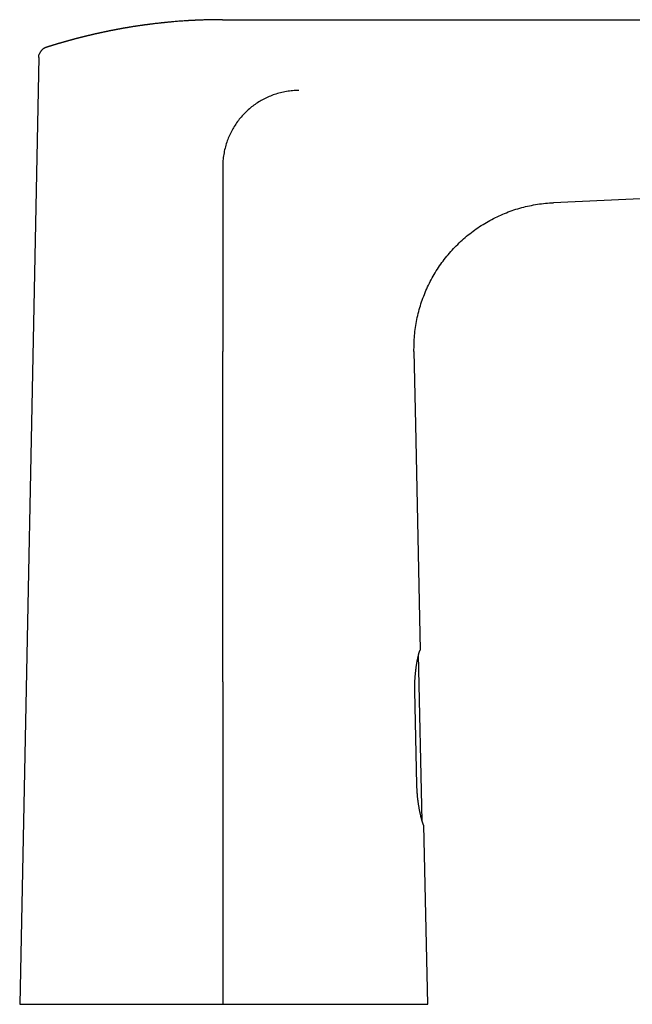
# Model space of a CAD drawing. Header units: millimetres. Extents: x 8 to 613, y 12 to 425.
# Tile 33 of 34: x 445 to 529, y 290 to 425. Entities that reach past the tile are written whole.
import ezdxf

# ---------------------------------------------------------------- set-up
doc = ezdxf.new("R2010")
doc.units = ezdxf.units.MM

msp = doc.modelspace()

# ---------------------------------------------------------------- linework, layer by layer
at = {"color": 7, "linetype": 'Continuous', "lineweight": 30}
for p, q in [((472.69, 425.48), (472.69, 425.48)), ((472.69, 425.48), (593.33, 425.48)), ((472.69, 425.48), (472.69, 425.48)), ((448.52, 421.68), (448.5, 421.68)), ((447.48, 420.28), (444.88, 290.48)), ((447.63, 420.92), (447.62, 420.9)), ((548.22, 401.71), (518.05, 400.39)), ((498.92, 379.99), (499.13, 370)), ((499.13, 370), (499.78, 339.02)), ((500.04, 315.61), (499.56, 338.45)), ((499.31, 320.56), (499.03, 333.46)), ((500.8, 290.48), (500.29, 315.03))]:
    msp.add_line(p, q, dxfattribs=at)
at = {"color": 7, "linetype": 'Continuous', "lineweight": 30, "flags": 128}
for points in [[(472.71, 370), (472.71, 372.55), (472.71, 375.11), (472.71, 379.99)], [(472.71, 334.71), (472.71, 322.96), (472.71, 311.22), (472.71, 300.85), (472.71, 290.48)]]:
    msp.add_lwpolyline(points, dxfattribs=at)
at = {"color": 7, "linetype": 'Continuous', "lineweight": 30}
for points, knots in [([(472.69, 425.48), (472.69, 425.48), (472.67, 425.48), (472.63, 425.48), (472.58, 425.48), (472.53, 425.48), (472.48, 425.48), (472.43, 425.48), (472.38, 425.48), (472.32, 425.48), (472.27, 425.48), (472.21, 425.48), (472.16, 425.48), (472.11, 425.48), (472.06, 425.48), (472.01, 425.48), (471.94, 425.48), (471.83, 425.48), (471.69, 425.48), (471.55, 425.48), (471.4, 425.48), (471.25, 425.47), (471.1, 425.47), (470.9, 425.47), (470.63, 425.46), (470.3, 425.45), (470.05, 425.44), (469.88, 425.44), (469.79, 425.43), (469.7, 425.43), (469.62, 425.43), (469.53, 425.42), (469.45, 425.42), (469.36, 425.42), (469.27, 425.41), (469.16, 425.41), (469.05, 425.4), (468.92, 425.4), (468.8, 425.39), (468.68, 425.38), (468.56, 425.38), (468.43, 425.37), (468.31, 425.36), (468.18, 425.36), (468.03, 425.35), (467.88, 425.34), (467.72, 425.33), (467.56, 425.32), (467.34, 425.3), (467.06, 425.28), (466.7, 425.26), (466.35, 425.23), (466.05, 425.2), (465.79, 425.18), (465.59, 425.16), (465.4, 425.14), (465.2, 425.13), (465.04, 425.11), (464.9, 425.1), (464.79, 425.09), (464.67, 425.07), (464.56, 425.06), (464.44, 425.05), (464.33, 425.04), (464.19, 425.02), (464.02, 425.01), (463.83, 424.98), (463.63, 424.96), (463.43, 424.94), (463.23, 424.91), (463.03, 424.89), (462.86, 424.87), (462.73, 424.85), (462.62, 424.84), (462.51, 424.82), (462.39, 424.81), (462.28, 424.79), (462.16, 424.78), (462.05, 424.76), (461.93, 424.75), (461.82, 424.73), (461.7, 424.71), (461.58, 424.7), (461.44, 424.68), (461.29, 424.65), (461.13, 424.63), (460.98, 424.61), (460.83, 424.59), (460.68, 424.56), (460.52, 424.54), (460.37, 424.52), (460.24, 424.49), (460.13, 424.48), (460.02, 424.46), (459.9, 424.44), (459.79, 424.42), (459.68, 424.4), (459.57, 424.38), (459.48, 424.37), (459.39, 424.35), (459.29, 424.34), (459.21, 424.32), (459.12, 424.31), (459.03, 424.29), (458.94, 424.27), (458.85, 424.26), (458.75, 424.24), (458.66, 424.22), (458.57, 424.21), (458.49, 424.19), (458.43, 424.18), (458.36, 424.17), (458.29, 424.16), (458.22, 424.14), (458.14, 424.13), (458.05, 424.11), (457.96, 424.09), (457.86, 424.07), (457.77, 424.06), (457.68, 424.04), (457.59, 424.02), (457.49, 424), (457.39, 423.98), (457.27, 423.96), (457.17, 423.94), (457.09, 423.92), (457.02, 423.91), (456.96, 423.89), (456.89, 423.88), (456.82, 423.87), (456.75, 423.85), (456.68, 423.84), (456.63, 423.83), (456.57, 423.81), (456.51, 423.8), (456.46, 423.79), (456.39, 423.78), (456.3, 423.76), (456.19, 423.73), (456.08, 423.71), (455.97, 423.69), (455.88, 423.67), (455.81, 423.65), (455.75, 423.64), (455.69, 423.63), (455.63, 423.61), (455.56, 423.6), (455.5, 423.58), (455.43, 423.57), (455.38, 423.56), (455.32, 423.54), (455.26, 423.53), (455.2, 423.52), (455.14, 423.5), (455.08, 423.49), (455.01, 423.47), (454.94, 423.46), (454.88, 423.44), (454.82, 423.43), (454.76, 423.41), (454.69, 423.4), (454.63, 423.38), (454.56, 423.37), (454.5, 423.35), (454.44, 423.34), (454.38, 423.32), (454.32, 423.31), (454.26, 423.3), (454.2, 423.28), (454.13, 423.26), (454.06, 423.25), (453.99, 423.23), (453.92, 423.21), (453.86, 423.2), (453.8, 423.18), (453.74, 423.17), (453.67, 423.15), (453.61, 423.13), (453.55, 423.12), (453.49, 423.11), (453.44, 423.09), (453.38, 423.08), (453.33, 423.06), (453.26, 423.05), (453.19, 423.03), (453.11, 423.01), (453.03, 422.99), (452.95, 422.97), (452.87, 422.95), (452.8, 422.93), (452.73, 422.91), (452.67, 422.89), (452.6, 422.88), (452.53, 422.86), (452.45, 422.84), (452.38, 422.82), (452.32, 422.8), (452.26, 422.78), (452.2, 422.77), (452.14, 422.75), (452.09, 422.74), (452.03, 422.72), (451.96, 422.7), (451.88, 422.68), (451.79, 422.66), (451.71, 422.64), (451.64, 422.61), (451.57, 422.6), (451.52, 422.58), (451.46, 422.57), (451.4, 422.55), (451.33, 422.53), (451.27, 422.51), (451.22, 422.5), (451.17, 422.48), (451.11, 422.47), (451.05, 422.45), (451, 422.43), (450.94, 422.42), (450.9, 422.41), (450.85, 422.39), (450.82, 422.38), (450.77, 422.37), (450.73, 422.36), (450.68, 422.35), (450.64, 422.33), (450.61, 422.32), (450.57, 422.31), (450.54, 422.3), (450.5, 422.29), (450.46, 422.28), (450.42, 422.27), (450.38, 422.26), (450.34, 422.25), (450.31, 422.24), (450.27, 422.22), (450.22, 422.21), (450.17, 422.2), (450.12, 422.18), (450.08, 422.17), (450.05, 422.16), (450.03, 422.15), (450, 422.14), (449.97, 422.13), (449.93, 422.12), (449.9, 422.11), (449.87, 422.1), (449.84, 422.1), (449.81, 422.09), (449.79, 422.08), (449.76, 422.07), (449.72, 422.06), (449.68, 422.05), (449.65, 422.04), (449.61, 422.03), (449.58, 422.02), (449.55, 422.01), (449.51, 422), (449.47, 421.98), (449.43, 421.97), (449.4, 421.96), (449.37, 421.95), (449.35, 421.95), (449.32, 421.94), (449.29, 421.93), (449.26, 421.92), (449.23, 421.91), (449.2, 421.9), (449.18, 421.89), (449.15, 421.88), (449.13, 421.88), (449.1, 421.87), (449.07, 421.86), (449.05, 421.85), (449.03, 421.85), (449.01, 421.84), (448.99, 421.83), (448.96, 421.83), (448.94, 421.82), (448.91, 421.81), (448.88, 421.8), (448.85, 421.79), (448.83, 421.78), (448.81, 421.78), (448.79, 421.77), (448.77, 421.76), (448.74, 421.75), (448.71, 421.75), (448.69, 421.74), (448.67, 421.73), (448.64, 421.72), (448.62, 421.72), (448.6, 421.71), (448.58, 421.7), (448.55, 421.69), (448.53, 421.69), (448.52, 421.68), (448.52, 421.68)], [0, 0, 0, 0, 0.0003374, 0.0023582, 0.0043974, 0.0064384, 0.0084165, 0.0103968, 0.0125777, 0.0148952, 0.0172193, 0.0195379, 0.0217137, 0.0237726, 0.0255963, 0.0274452, 0.029383, 0.0350325, 0.0406116, 0.046379, 0.0525278, 0.0586411, 0.0646972, 0.0702071, 0.0836654, 0.0972026, 0.1108118, 0.1144157, 0.1180239, 0.1216316, 0.1251599, 0.128594, 0.1319039, 0.1355804, 0.139317, 0.1430409, 0.1484052, 0.1532953, 0.1582164, 0.1632265, 0.1682471, 0.173278, 0.178319, 0.1833699, 0.1896572, 0.1958237, 0.2023076, 0.2087662, 0.2152009, 0.2294842, 0.2437648, 0.2582578, 0.2728014, 0.2811145, 0.289356, 0.2972742, 0.3051748, 0.3130599, 0.3174962, 0.3221867, 0.3268894, 0.3315948, 0.3363027, 0.3410157, 0.3455659, 0.3534076, 0.3612412, 0.3693001, 0.3777365, 0.3861783, 0.3941592, 0.4019768, 0.4063535, 0.4108099, 0.415535, 0.4202623, 0.4249905, 0.429723, 0.4342316, 0.4390344, 0.4438352, 0.448634, 0.4535836, 0.4587968, 0.4654441, 0.4720677, 0.4781906, 0.4842904, 0.4904158, 0.4970341, 0.5036966, 0.5087153, 0.5133769, 0.5179605, 0.5225418, 0.5271849, 0.5322026, 0.5361594, 0.5401173, 0.5440513, 0.5476965, 0.5512845, 0.5548712, 0.5584566, 0.562198, 0.5661706, 0.5701352, 0.5741009, 0.5779755, 0.5808022, 0.5836124, 0.5864218, 0.5892305, 0.5920574, 0.5950993, 0.5990712, 0.6030416, 0.6070172, 0.6107538, 0.6143235, 0.6178879, 0.6220832, 0.6266607, 0.631368, 0.6360689, 0.6389634, 0.6417353, 0.6445033, 0.6472689, 0.6501193, 0.6532892, 0.6557677, 0.6582476, 0.6607401, 0.663056, 0.6652211, 0.6673823, 0.6715834, 0.676152, 0.6809872, 0.6857158, 0.6899252, 0.6922707, 0.6946196, 0.6971406, 0.6998599, 0.7025802, 0.7053071, 0.7079022, 0.7102539, 0.7125926, 0.7149312, 0.717315, 0.7199565, 0.7226819, 0.7254079, 0.7283735, 0.7310044, 0.733573, 0.7361419, 0.7387711, 0.7414399, 0.7441653, 0.7468931, 0.7495788, 0.7519719, 0.754307, 0.7566421, 0.759239, 0.7621031, 0.7651, 0.7680975, 0.7710478, 0.7736579, 0.7762308, 0.7788061, 0.781426, 0.7843763, 0.786724, 0.7890711, 0.7914238, 0.7936322, 0.7956845, 0.7986723, 0.8016638, 0.8047997, 0.8082468, 0.8116907, 0.8151262, 0.8182509, 0.8210054, 0.8237608, 0.8265233, 0.8295106, 0.832661, 0.8358014, 0.838497, 0.8411248, 0.8435153, 0.8458598, 0.8482066, 0.8505605, 0.8530732, 0.8567911, 0.8605007, 0.8641866, 0.8675135, 0.8698261, 0.8720917, 0.8745545, 0.8773366, 0.8801292, 0.8826301, 0.8848752, 0.886934, 0.8891888, 0.8917591, 0.8943379, 0.8966166, 0.8986591, 0.9001819, 0.9017436, 0.9036345, 0.905602, 0.9075298, 0.9092375, 0.9107845, 0.912296, 0.9136874, 0.9152379, 0.9170118, 0.9187997, 0.9204937, 0.9218688, 0.9232086, 0.92491, 0.9268662, 0.9291646, 0.9313922, 0.9331509, 0.9342542, 0.9353683, 0.9365547, 0.9379242, 0.9394354, 0.9409138, 0.9422328, 0.9433888, 0.9444827, 0.945574, 0.9467418, 0.9481988, 0.9499989, 0.9516446, 0.9530227, 0.9543048, 0.9556189, 0.9572437, 0.9590955, 0.9607713, 0.9621736, 0.9631895, 0.9642302, 0.9654049, 0.9667765, 0.9682234, 0.9695504, 0.9706256, 0.9716358, 0.9726551, 0.9737793, 0.9748835, 0.9760498, 0.9771859, 0.9781247, 0.9789218, 0.979831, 0.9807364, 0.9817543, 0.9830675, 0.9844478, 0.9856727, 0.9866095, 0.9874338, 0.988273, 0.9891631, 0.9902666, 0.9915095, 0.9926783, 0.9936762, 0.9945132, 0.9953332, 0.9962254, 0.997253, 0.998444, 0.999838, 1, 1, 1, 1]), ([(448.52, 421.68), (448.51, 421.68), (448.49, 421.68), (448.46, 421.66), (448.42, 421.65), (448.37, 421.63), (448.32, 421.61), (448.28, 421.58), (448.23, 421.56), (448.18, 421.53), (448.14, 421.5), (448.09, 421.47), (448.05, 421.43), (448, 421.4), (447.96, 421.36), (447.92, 421.32), (447.88, 421.28), (447.84, 421.24), (447.81, 421.2), (447.77, 421.15), (447.74, 421.11), (447.71, 421.06), (447.68, 421.02), (447.66, 420.97), (447.63, 420.93), (447.62, 420.9), (447.62, 420.89)], [0, 0, 0, 0, 0.0132928, 0.0510177, 0.0907186, 0.1321624, 0.1750286, 0.2189623, 0.259024, 0.303987, 0.3493124, 0.3947331, 0.4401384, 0.4854579, 0.5306474, 0.5756799, 0.6205395, 0.6652172, 0.7097079, 0.7540085, 0.7981171, 0.8420312, 0.8857464, 0.929257, 0.972555, 1, 1, 1, 1]), ([(447.48, 420.28), (447.48, 420.36), (447.49, 420.52), (447.54, 420.72), (447.6, 420.84), (447.62, 420.89)], [0, 0, 0, 0, 0.36968, 0.73936, 1, 1, 1, 1]), ([(483.14, 415.78), (482.85, 415.77), (482.29, 415.76), (481.45, 415.65), (480.61, 415.48), (479.81, 415.24), (479.05, 414.95), (478.33, 414.61), (477.64, 414.21), (476.98, 413.77), (476.35, 413.27), (475.76, 412.73), (475.22, 412.14), (474.72, 411.51), (474.28, 410.85), (473.88, 410.16), (473.54, 409.43), (473.24, 408.67), (473.01, 407.86), (472.83, 407.01), (472.72, 406.16), (472.71, 405.58), (472.71, 405.29)], [0, 0, 0, 0, 0.05165, 0.103329, 0.15502, 0.20672, 0.255303, 0.3039, 0.352504, 0.401113, 0.449724, 0.498337, 0.546955, 0.595581, 0.644212, 0.692842, 0.741466, 0.79008, 0.84258, 0.895068, 0.947544, 1, 1, 1, 1]), ([(472.71, 405.29), (472.71, 404.77), (472.7, 403.71), (472.71, 402.13), (472.71, 400.55), (472.71, 397.39), (472.71, 392.64), (472.72, 386.32), (472.71, 382.1), (472.71, 379.99)], [0, 0, 0, 0, 0.0625, 0.125, 0.1875, 0.25, 0.499999, 0.749999, 1, 1, 1, 1]), ([(498.92, 379.99), (498.92, 380.36), (498.92, 381.1), (498.99, 382.2), (499.12, 383.3), (499.31, 384.39), (499.56, 385.47), (499.87, 386.53), (500.24, 387.57), (500.66, 388.6), (501.14, 389.59), (501.68, 390.56), (502.26, 391.5), (502.9, 392.4), (503.59, 393.27), (504.32, 394.1), (505.1, 394.88), (505.92, 395.62), (506.78, 396.32), (507.68, 396.97), (508.61, 397.56), (509.57, 398.11), (510.57, 398.6), (511.58, 399.03), (512.62, 399.41), (513.68, 399.72), (514.76, 399.98), (515.85, 400.18), (516.94, 400.33), (517.68, 400.37), (518.05, 400.39)], [0, 0, 0, 0, 0.035713, 0.071429, 0.107144, 0.142856, 0.178571, 0.214287, 0.25, 0.285713, 0.321429, 0.357144, 0.392856, 0.428571, 0.464287, 0.5, 0.535713, 0.571429, 0.607144, 0.642856, 0.678571, 0.714287, 0.75, 0.785713, 0.821429, 0.857144, 0.892856, 0.928571, 0.964287, 1, 1, 1, 1]), ([(472.71, 334.71), (472.71, 335.67), (472.71, 337.6), (472.71, 340.48), (472.71, 342.89), (472.71, 345.29), (472.71, 347.22), (472.71, 349.62), (472.71, 351.55), (472.71, 353.95), (472.71, 355.88), (472.71, 358.28), (472.71, 360.21), (472.71, 362.61), (472.71, 364.54), (472.71, 367.16), (472.71, 368.82), (472.71, 370)], [0, 0, 0, 0, 0.081795, 0.16359, 0.245385, 0.286283, 0.368078, 0.408975, 0.49077, 0.531668, 0.613463, 0.65436, 0.736155, 0.777053, 0.858848, 0.899745, 1, 1, 1, 1]), ([(499.04, 334.71), (499.05, 334.77), (499.05, 334.89), (499.06, 335.07), (499.07, 335.24), (499.08, 335.41), (499.1, 335.59), (499.11, 335.76), (499.13, 335.93), (499.15, 336.1), (499.17, 336.26), (499.19, 336.42), (499.21, 336.58), (499.23, 336.73), (499.25, 336.87), (499.27, 337.02), (499.29, 337.16), (499.32, 337.29), (499.34, 337.43), (499.36, 337.56), (499.39, 337.68), (499.41, 337.8), (499.44, 337.92), (499.46, 338.02), (499.48, 338.13), (499.51, 338.23), (499.53, 338.32), (499.55, 338.41), (499.57, 338.5), (499.59, 338.58), (499.61, 338.65), (499.63, 338.71), (499.65, 338.77), (499.67, 338.82), (499.68, 338.87), (499.7, 338.91), (499.71, 338.94), (499.72, 338.97), (499.74, 338.99), (499.75, 339.01), (499.76, 339.02), (499.76, 339.02), (499.76, 339.02)], [0, 0, 0, 0, 0.024565, 0.049151, 0.073744, 0.098331, 0.122896, 0.148191, 0.173508, 0.198833, 0.22415, 0.249446, 0.274004, 0.298582, 0.323167, 0.347746, 0.372305, 0.397551, 0.422817, 0.448091, 0.473358, 0.498604, 0.523612, 0.54864, 0.573676, 0.598705, 0.623712, 0.649453, 0.675217, 0.700989, 0.726752, 0.752493, 0.776873, 0.801273, 0.825679, 0.850079, 0.874459, 0.899552, 0.924668, 0.949791, 0.974907, 1, 1, 1, 1]), ([(499.76, 339.02), (499.77, 339.02), (499.77, 339.02), (499.78, 339.02), (499.78, 339.02), (499.78, 339.02), (499.78, 339.02)], [0, 0, 0, 0, 0.24994, 0.499905, 0.749941, 1, 1, 1, 1]), ([(499.03, 333.46), (499.03, 333.51), (499.03, 333.61), (499.03, 333.77), (499.03, 333.93), (499.03, 334.08), (499.03, 334.24), (499.03, 334.4), (499.04, 334.55), (499.04, 334.66), (499.04, 334.71)], [0, 0, 0, 0, 0.1239159, 0.2478318, 0.3721744, 0.4965171, 0.6221674, 0.7478176, 0.8739088, 1, 1, 1, 1]), ([(500.27, 315.03), (500.26, 315.03), (500.26, 315.03), (500.25, 315.04), (500.24, 315.05), (500.23, 315.07), (500.21, 315.1), (500.2, 315.13), (500.18, 315.17), (500.17, 315.22), (500.15, 315.27), (500.13, 315.33), (500.11, 315.39), (500.08, 315.46), (500.06, 315.53), (500.04, 315.61), (500.01, 315.7), (499.99, 315.79), (499.96, 315.88), (499.93, 315.99), (499.91, 316.09), (499.88, 316.21), (499.85, 316.32), (499.82, 316.44), (499.79, 316.57), (499.77, 316.7), (499.74, 316.83), (499.71, 316.97), (499.68, 317.12), (499.65, 317.27), (499.62, 317.42), (499.6, 317.58), (499.57, 317.74), (499.54, 317.9), (499.52, 318.07), (499.5, 318.23), (499.47, 318.41), (499.45, 318.58), (499.43, 318.76), (499.41, 318.95), (499.4, 319.13), (499.38, 319.32), (499.36, 319.52), (499.35, 319.73), (499.34, 319.93), (499.33, 320.14), (499.32, 320.35), (499.32, 320.49), (499.31, 320.56)], [0, 0, 0, 0, 0.020899, 0.041817, 0.06274, 0.083657, 0.104557, 0.126073, 0.147609, 0.16915, 0.190686, 0.212203, 0.233099, 0.254011, 0.27493, 0.295843, 0.316739, 0.338222, 0.359724, 0.381231, 0.402733, 0.424216, 0.445461, 0.466723, 0.487991, 0.509253, 0.530498, 0.552349, 0.574219, 0.596095, 0.617964, 0.639815, 0.661219, 0.682641, 0.70407, 0.725492, 0.746896, 0.768951, 0.791028, 0.813111, 0.835188, 0.857243, 0.881006, 0.904805, 0.928622, 0.952439, 0.976237, 1, 1, 1, 1]), ([(500.29, 315.03), (500.29, 315.03), (500.28, 315.03), (500.28, 315.03), (500.28, 315.03), (500.27, 315.03), (500.27, 315.03)], [0, 0, 0, 0, 0.249944, 0.499911, 0.749944, 1, 1, 1, 1]), ([(444.88, 290.48), (444.88, 290.48), (444.88, 290.48), (444.89, 290.48), (444.91, 290.48), (444.94, 290.48), (444.97, 290.48), (445.02, 290.48), (445.06, 290.48), (445.12, 290.48), (445.19, 290.48), (445.26, 290.48), (445.34, 290.48), (445.43, 290.48), (445.52, 290.48), (445.62, 290.48), (445.74, 290.48), (445.86, 290.48), (445.99, 290.48), (446.14, 290.48), (446.29, 290.48), (446.44, 290.48), (446.6, 290.48), (446.77, 290.48), (446.94, 290.48), (447.11, 290.48), (447.3, 290.48), (447.49, 290.48), (447.69, 290.48), (447.89, 290.48), (448.1, 290.48), (448.32, 290.48), (448.55, 290.48), (448.78, 290.48), (449.02, 290.48), (449.26, 290.48), (449.52, 290.48), (449.79, 290.48), (450.08, 290.48), (450.37, 290.48), (450.67, 290.48), (450.97, 290.48), (451.26, 290.48), (451.56, 290.48), (451.86, 290.48), (452.17, 290.48), (452.48, 290.48), (452.8, 290.48), (453.13, 290.48), (453.46, 290.48), (453.79, 290.48), (454.13, 290.48), (454.48, 290.48), (454.83, 290.48), (455.19, 290.48), (455.55, 290.48), (455.92, 290.48), (456.31, 290.48), (456.71, 290.48), (457.12, 290.48), (457.53, 290.48), (457.94, 290.48), (458.34, 290.48), (458.73, 290.48), (459.14, 290.48), (459.54, 290.48), (459.95, 290.48), (460.36, 290.48), (460.77, 290.48), (461.19, 290.48), (461.61, 290.48), (462.04, 290.48), (462.46, 290.48), (462.89, 290.48), (463.33, 290.48), (463.76, 290.48), (464.21, 290.48), (464.67, 290.48), (465.15, 290.48), (465.62, 290.48), (466.1, 290.48), (466.55, 290.48), (466.98, 290.48), (467.38, 290.48), (467.78, 290.48), (468.19, 290.48), (468.59, 290.48), (469, 290.48), (469.4, 290.48), (469.81, 290.48), (470.21, 290.48), (470.63, 290.48), (471.04, 290.48), (471.46, 290.48), (471.87, 290.48), (472.29, 290.48), (472.57, 290.48), (472.71, 290.48)], [0, 0, 0, 0, 0.0105411, 0.0210843, 0.0316283, 0.0421716, 0.0527127, 0.0632538, 0.073797, 0.0843409, 0.0948841, 0.1054252, 0.1159663, 0.1265096, 0.1370536, 0.1475968, 0.158138, 0.1694404, 0.1807454, 0.1920514, 0.2033565, 0.2146589, 0.2252, 0.2357433, 0.2462873, 0.2568305, 0.2673716, 0.2779127, 0.2884559, 0.2989998, 0.3095431, 0.3200841, 0.3306252, 0.3411684, 0.3517124, 0.3622556, 0.3727967, 0.3840994, 0.3954047, 0.406711, 0.4180163, 0.429319, 0.4398593, 0.4504018, 0.460945, 0.4714874, 0.4820277, 0.492568, 0.5031105, 0.5136537, 0.5241962, 0.5347366, 0.5452768, 0.5558193, 0.5663624, 0.5769049, 0.5874451, 0.5987462, 0.6100499, 0.6213545, 0.6326582, 0.6439592, 0.6545016, 0.6650462, 0.6755915, 0.686136, 0.6966784, 0.7072209, 0.7177655, 0.7283109, 0.7388555, 0.7493979, 0.7599403, 0.7704849, 0.7810302, 0.7915748, 0.8021172, 0.81342, 0.8247255, 0.8360319, 0.8473373, 0.8586401, 0.8679942, 0.8773498, 0.8867058, 0.8960614, 0.9054155, 0.9147695, 0.9241251, 0.9334812, 0.9428367, 0.9521908, 0.9617513, 0.9713133, 0.9808761, 0.9904388, 1, 1, 1, 1]), ([(472.71, 290.48), (472.87, 290.48), (473.2, 290.48), (473.69, 290.48), (474.17, 290.48), (474.66, 290.48), (475.14, 290.48), (475.62, 290.48), (476.11, 290.48), (476.59, 290.48), (477.06, 290.48), (477.54, 290.48), (478.02, 290.48), (478.34, 290.48), (478.66, 290.48), (478.98, 290.48), (479.45, 290.48), (479.91, 290.48), (480.37, 290.48), (480.83, 290.48), (481.3, 290.48), (481.78, 290.48), (482.28, 290.48), (482.77, 290.48), (483.26, 290.48), (483.74, 290.48), (484.2, 290.48), (484.64, 290.48), (485.05, 290.48), (485.45, 290.48), (485.86, 290.48), (486.26, 290.48), (486.66, 290.48), (487.05, 290.48), (487.45, 290.48), (487.84, 290.48), (488.22, 290.48), (488.6, 290.48), (488.98, 290.48), (489.35, 290.48), (489.73, 290.48), (490.09, 290.48), (490.45, 290.48), (490.81, 290.48), (491.17, 290.48), (491.52, 290.48), (491.86, 290.48), (492.2, 290.48), (492.54, 290.48), (492.87, 290.48), (493.19, 290.48), (493.51, 290.48), (493.83, 290.48), (494.14, 290.48), (494.44, 290.48), (494.74, 290.48), (495.03, 290.48), (495.31, 290.48), (495.57, 290.48), (495.84, 290.48), (496.09, 290.48), (496.34, 290.48), (496.59, 290.48), (496.82, 290.48), (497.06, 290.48), (497.28, 290.48), (497.5, 290.48), (497.71, 290.48), (497.92, 290.48), (498.12, 290.48), (498.31, 290.48), (498.5, 290.48), (498.69, 290.48), (498.88, 290.48), (499.05, 290.48), (499.22, 290.48), (499.37, 290.48), (499.52, 290.48), (499.65, 290.48), (499.77, 290.48), (499.89, 290.48), (500, 290.48), (500.1, 290.48), (500.19, 290.48), (500.28, 290.48), (500.36, 290.48), (500.44, 290.48), (500.5, 290.48), (500.57, 290.48), (500.62, 290.48), (500.67, 290.48), (500.71, 290.48), (500.74, 290.48), (500.77, 290.48), (500.79, 290.48), (500.8, 290.48), (500.8, 290.48), (500.8, 290.48)], [0, 0, 0, 0, 0.011301, 0.022606, 0.033911, 0.045217, 0.056521, 0.067823, 0.079123, 0.090425, 0.101729, 0.113033, 0.124335, 0.135635, 0.136225, 0.147426, 0.158629, 0.169833, 0.181038, 0.192241, 0.203442, 0.215703, 0.227968, 0.240234, 0.2525, 0.264764, 0.277026, 0.287626, 0.298228, 0.308831, 0.319435, 0.330037, 0.340637, 0.351238, 0.36184, 0.372444, 0.383048, 0.393651, 0.404252, 0.414853, 0.425457, 0.436062, 0.446667, 0.457271, 0.467873, 0.478476, 0.489081, 0.499688, 0.510295, 0.5209, 0.531503, 0.542107, 0.552714, 0.563323, 0.573931, 0.584538, 0.595143, 0.60522, 0.615299, 0.625378, 0.635457, 0.645534, 0.655612, 0.665692, 0.675772, 0.685852, 0.69593, 0.706008, 0.716089, 0.72617, 0.736251, 0.746329, 0.757145, 0.767964, 0.778783, 0.789602, 0.800418, 0.810214, 0.820013, 0.829812, 0.83961, 0.849406, 0.859202, 0.869001, 0.8788, 0.888598, 0.898394, 0.908189, 0.917987, 0.927785, 0.937583, 0.947379, 0.957901, 0.968426, 0.978952, 0.989477, 1, 1, 1, 1])]:
    msp.add_open_spline(points, degree=3, knots=knots, dxfattribs=at)

doc.saveas('drawing.dxf')
